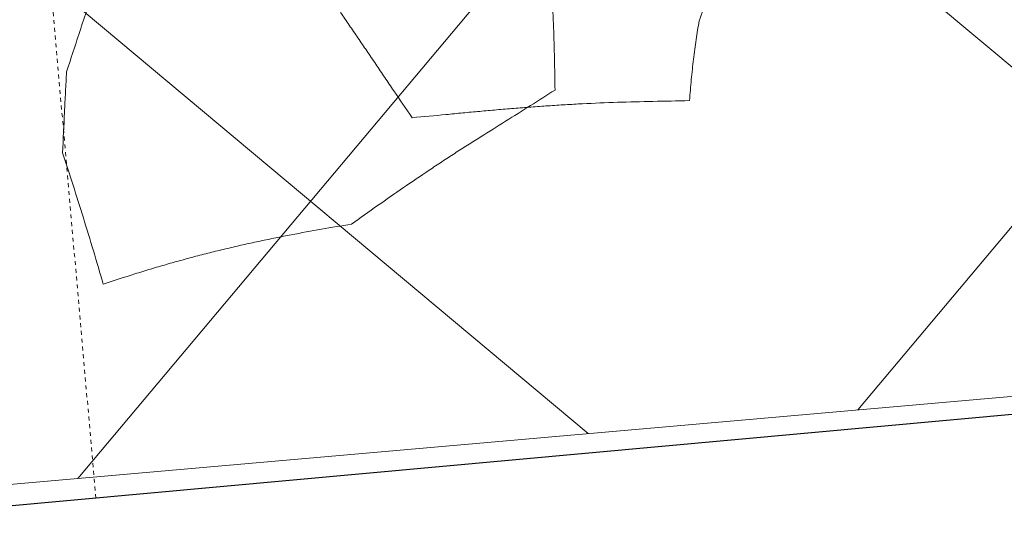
# Model space of a CAD drawing. Header units: millimetres. Extents: x 853417 to 929373, y -433185 to -369260.
# Tile 84 of 157: x 908589 to 909390, y -390581 to -390160. Entities that reach past the tile are written whole.
import ezdxf

# ---------------------------------------------------------------- set-up
doc = ezdxf.new("R2010")
doc.units = ezdxf.units.MM
doc.linetypes.add('Dash', pattern=[6.35, 3.175, -3.175])
for name, color, linetype, lineweight in [('I-FURN', 7, 'Continuous', 9), ('KOKO-FLOR', 7, 'Continuous', 9), ('KOKO-FLOR-HDLN', 7, 'Dash', 9), ('KOKO-FLOR-PATT', 7, 'Continuous', 9), ('KOKO-WALL', 7, 'Continuous', 9), ('KOKO_WALL', 7, 'Continuous', 9)]:
    doc.layers.add(name, color=color, linetype=linetype, lineweight=lineweight)

# ---------------------------------------------------------------- blocks, each defined once
blk = doc.blocks.new('Furniture_Interior-Artwork-Decoration_Gotessons_Areca-Palm  - Default-1583015-1 korrus_SA_kunstihanke plaan')
at = {"layer": 'I-FURN'}
for points, knots in [([(-266.57, 544.12), (-269.77, 535.58), (-274.63, 522.97), (-281.29, 506.44), (-286.38, 494.19), (-291.65, 481.99), (-297.11, 469.85), (-302.68, 457.84), (-308.27, 446.04), (-313.95, 434.4), (-319.78, 422.86), (-325.7, 411.47), (-333.61, 396.52), (-343.55, 378.21), (-351.74, 363.84), (-355.89, 356.71)], [0, 0, 0, 0, 0.125, 0.1875, 0.25, 0.3125, 0.375, 0.4375, 0.5, 0.5625, 0.625, 0.6875, 0.75, 0.875, 1, 1, 1, 1]), ([(-113.56, 458.26), (-117.64, 461.96), (-125.8, 469.36), (-142.12, 484.02), (-154.47, 495.01), (-162.79, 502.36)], [0, 0, 0, 0, 0.25, 0.5, 1, 1, 1, 1]), ([(-355.89, 356.71), (-356.92, 339.24), (-358.62, 313.54), (-361.14, 284.16), (-362.75, 267.55), (-364.01, 255.22), (-365.37, 242.96), (-367.34, 226.66), (-369.85, 206.57), (-372.67, 182.97), (-374.52, 167.31), (-375.42, 159.46)], [0, 0, 0, 0, 0.25, 0.375, 0.4375, 0.5, 0.5625, 0.625, 0.75, 0.875, 1, 1, 1, 1]), ([(-450.99, 80.02), (-438.72, 95.99), (-420.73, 118.8), (-400.95, 145.31), (-389.96, 160.52), (-381.87, 171.89), (-373.84, 183.32), (-365.87, 194.87), (-358, 206.45), (-350.27, 217.95), (-342.65, 229.38), (-332.51, 244.64), (-324.89, 256.09), (-319.74, 263.74)], [0, 0, 0, 0, 0.25, 0.375, 0.4375, 0.5, 0.5625, 0.625, 0.6875, 0.75, 0.8125, 0.875, 1, 1, 1, 1]), ([(-319.74, 263.74), (-310.79, 263.02), (-297.58, 261.94), (-280.19, 260.43), (-267.28, 259.3), (-254.3, 258.17), (-241.46, 257.05), (-228.98, 256.02), (-220.77, 255.38), (-216.69, 255.07)], [0, 0, 0, 0, 0.25, 0.375, 0.5, 0.625, 0.75, 0.875, 1, 1, 1, 1])]:
    blk.add_open_spline(points, degree=3, knots=knots, dxfattribs=at)
for points in [[(-162.79, 502.36), (-171.35, 505.64), (-188.5, 512.31), (-214.4, 522.59), (-240.6, 533.25), (-257.9, 540.47), (-266.57, 544.12)], [(-71.31, 392.29), (-74.78, 397.78), (-81.75, 408.74), (-92.27, 425.2), (-102.87, 441.69), (-109.99, 452.73), (-113.56, 458.26)], [(-375.42, 159.46), (-362.05, 148.86), (-335.23, 128.06), (-295.24, 98.69), (-255.58, 72.62), (-230.12, 58.12), (-217.59, 51.76)], [(-405.54, 33), (-408.89, 36.81), (-415.8, 44.48), (-426.86, 56.22), (-438.57, 68.09), (-446.79, 76.03), (-450.99, 80.02)], [(-373.4, -29.53), (-375.5, -24.48), (-379.94, -14.35), (-387.39, 1.09), (-395.8, 16.82), (-402.15, 27.55), (-405.54, 33)]]:
    blk.add_open_spline(points, degree=3, dxfattribs=at)
blk = doc.blocks.new('Ol_olev sisesein 23 - SS-01-3936557-1 korrus_SA_kunstihanke plaan')
at = {"layer": 'KOKO-WALL', "lineweight": 25}
blk.add_line((419022.1, 897906.89), (419167.37, 895469.55), dxfattribs=at)
blk = doc.blocks.new('eeldatavad põrandakanalid - eeldatavad põrandakanalid-5062723-1 korrus_SA_kunstihanke plaan')
at = {"layer": 'KOKO-FLOR-HDLN'}
blk.add_line((419146.54, 895818.93), (412838.88, 895464.83), dxfattribs=at)

msp = doc.modelspace()

# ---------------------------------------------------------------- hatches: boundary and pattern name
at = {"layer": 'KOKO-FLOR-PATT', "true_color": 0x800000}
h = msp.add_hatch(dxfattribs=at)
h.set_pattern_fill('FP_80', color=16, style=0, pattern_type=2)
h.set_pattern_definition([(320.029, (910448.2, -386970.7), (289.08, 344.866), []), (50.029, (910448.2, -386970.7), (-344.866, 289.08), [])])
h.paths.add_polyline_path([(908301.64, -390562.55), (908302.54, -390562.47), (908301.91, -390562.08)], flags=0)
h.paths.add_polyline_path([(908304.92, -390562.26), (908318.76, -390561.04), (908315.88, -390538.48), (908308.13, -390551.58)], flags=0)
h.paths.add_polyline_path([(908327.66, -390560.26), (910743.1, -390347.7), (910744.92, -390357.54), (911782.88, -390262.59), (911781.68, -390249.06), (913146.41, -390127.97), (913136.23, -390013.45), (912320.51, -390088.08), (912315.95, -390038.28), (913131.81, -389963.65), (912684.5, -384931.77), (911855.73, -385007.59), (911851.17, -384957.8), (912679.93, -384880.36), (912677.86, -384857.06), (912675.4, -384856.83), (912584.32, -383861.21), (912584.32, -383860.95), (910259.41, -384065.54), (910193.91, -383274.03), (909142.41, -383361.05), (909208.37, -384158.03), (907753.71, -384286.48), (907761.39, -384370.37), (907755.51, -384364.61), (907830.14, -385212.69), (907826.79, -385212.99), (907963.71, -386768.91), (907967.06, -386768.62), (908167.2, -389042.93), (908234.11, -389056.36), (908360.75, -390462.67), (908324.67, -390527.55), (908325.32, -390534.64)], flags=0)

# ---------------------------------------------------------------- linework, layer by layer
at = {"layer": 'KOKO-WALL'}
msp.add_line((908327.66, -390560.26), (910743.1, -390347.7), dxfattribs=at)

# ---------------------------------------------------------------- block references
at = {"layer": 'I-FURN', "rotation": 129.0790903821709}
msp.add_blockref('Furniture_Interior-Artwork-Decoration_Gotessons_Areca-Palm  - Default-1583015-1 korrus_SA_kunstihanke plaan', (908911.42, -389825.04), dxfattribs=at)
at = {"layer": 'KOKO-FLOR', "rotation": 271.815909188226}
msp.add_blockref('eeldatavad põrandakanalid - eeldatavad põrandakanalid-5062723-1 korrus_SA_kunstihanke plaan', (0, 0), dxfattribs=at)
at = {"layer": 'KOKO_WALL', "rotation": 271.815909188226}
msp.add_blockref('Ol_olev sisesein 23 - SS-01-3936557-1 korrus_SA_kunstihanke plaan', (0, 0), dxfattribs=at)

doc.saveas('drawing.dxf')
